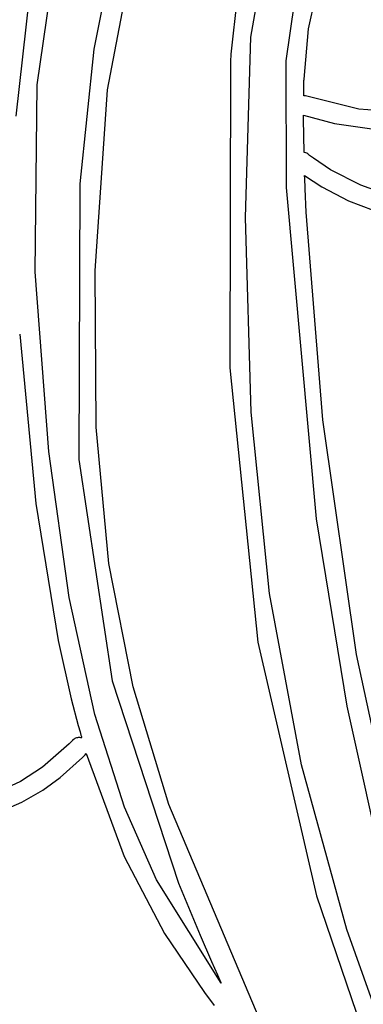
# Model space of a CAD drawing. Extents: x -74.1 to 10.8, y -36.7 to 44.6.
# Tile 127 of 199: x -23.3 to -22.8, y -20.5 to -19.1. Entities that reach past the tile are written whole.
import ezdxf

# ---------------------------------------------------------------- set-up
doc = ezdxf.new("R2010")
doc.units = 0

msp = doc.modelspace()

# ---------------------------------------------------------------- linework, layer by layer
at = {"layer": 'Layer 1', "color": 7, "linetype": 'CONTINUOUS'}
for p, q in [((-23.160543, -19.198917), (-23.115535, -18.962156)), ((-23.263801, -19.191763), (-23.232165, -18.971892)), ((-23.146604, -18.968696), (-23.180536, -19.139417)), ((-22.949852, -19.121919), (-22.929505, -19.003316)), ((-23.270262, -19.015969), (-23.294918, -19.237843)), ((-22.968543, -19.05114), (-22.979386, -19.146978)), ((-22.865321, -19.109332), (-22.849884, -19.040453)), ((-22.886533, -19.071769), (-22.898489, -19.156489)), ((-22.87192, -19.183397), (-22.865321, -19.109332)), ((-22.957882, -19.386635), (-22.949852, -19.121919)), ((-23.180536, -19.139417), (-23.200929, -19.337273)), ((-22.979386, -19.146978), (-22.979883, -19.1576)), ((-22.979883, -19.1576), (-22.98105, -19.607661)), ((-22.898489, -19.156489), (-22.898231, -19.342629)), ((-23.266981, -19.466479), (-23.263801, -19.191763)), ((-22.87235, -19.207809), (-22.872061, -19.189724)), ((-22.872061, -19.189724), (-22.871965, -19.185302)), ((-22.871965, -19.185302), (-22.871939, -19.184204)), ((-22.871939, -19.184204), (-22.871926, -19.183656)), ((-22.871926, -19.183656), (-22.871923, -19.183519)), ((-22.871923, -19.183519), (-22.871921, -19.18345)), ((-22.871921, -19.183437), (-22.87192, -19.183397)), ((-23.178823, -19.465011), (-23.160543, -19.198917)), ((-22.872237, -19.207825), (-22.872329, -19.207813)), ((-22.872052, -19.207845), (-22.872237, -19.207825)), ((-22.871682, -19.207875), (-22.872052, -19.207845)), ((-22.870944, -19.207925), (-22.871682, -19.207875)), ((-22.870209, -19.208026), (-22.870944, -19.207925)), ((-22.869843, -19.20812), (-22.870209, -19.208026)), ((-22.791175, -19.227307), (-22.869843, -19.20812)), ((-22.872515, -19.237111), (-22.872515, -19.236369)), ((-22.872513, -19.238597), (-22.872515, -19.237111)), ((-22.872513, -19.236358), (-22.827295, -19.24856)), ((-22.872507, -19.241581), (-22.872513, -19.238597)), ((-22.661745, -19.237831), (-22.791175, -19.227307)), ((-22.871913, -19.291186), (-22.872507, -19.241581)), ((-22.827295, -19.24856), (-22.727223, -19.262826)), ((-22.871802, -19.291212), (-22.871911, -19.291193)), ((-22.871584, -19.291251), (-22.871802, -19.291212)), ((-22.87115, -19.291338), (-22.871584, -19.291251)), ((-22.869436, -19.29179), (-22.87115, -19.291338)), ((-22.867782, -19.29244), (-22.869436, -19.29179)), ((-22.866213, -19.293323), (-22.867782, -19.29244)), ((-22.864756, -19.294475), (-22.866213, -19.293323)), ((-22.864705, -19.294519), (-22.86478, -19.294451)), ((-22.863697, -19.295394), (-22.864705, -19.294519)), ((-22.858225, -19.299768), (-22.863697, -19.295394)), ((-22.833074, -19.316552), (-22.858225, -19.299768)), ((-22.87104, -19.32508), (-22.871042, -19.325004)), ((-22.871042, -19.325004), (-22.845855, -19.341605)), ((-22.871036, -19.325207), (-22.87104, -19.32508)), ((-22.871004, -19.326228), (-22.871036, -19.325207)), ((-22.870939, -19.328273), (-22.871004, -19.326228)), ((-22.788253, -19.339375), (-22.833074, -19.316552)), ((-23.200929, -19.337273), (-23.202444, -19.742155)), ((-22.87037, -19.344794), (-22.870939, -19.328273)), ((-22.845855, -19.341605), (-22.806525, -19.362066)), ((-22.722886, -19.362625), (-22.788253, -19.339375)), ((-22.898231, -19.342629), (-22.854252, -19.829515)), ((-22.868963, -19.378683), (-22.87037, -19.344794)), ((-22.806525, -19.362066), (-22.752395, -19.38302)), ((-22.844418, -19.683912), (-22.868963, -19.378683)), ((-22.949622, -19.672754), (-22.957882, -19.386635)), ((-23.246841, -19.730671), (-23.266981, -19.466479)), ((-23.177261, -19.694764), (-23.178823, -19.465011)), ((-23.289433, -19.55811), (-23.289426, -19.558212)), ((-23.289426, -19.558212), (-23.265818, -19.806733)), ((-22.98105, -19.607661), (-22.939593, -20.010475)), ((-22.922436, -19.939151), (-22.949622, -19.672754)), ((-22.794882, -20.028975), (-22.844418, -19.683912)), ((-23.158427, -19.89505), (-23.177261, -19.694764)), ((-23.216786, -19.945233), (-23.246841, -19.730671)), ((-23.202444, -19.742155), (-23.15367, -20.067307)), ((-23.265818, -19.806733), (-23.232917, -20.008483)), ((-22.854252, -19.829515), (-22.809169, -20.104916)), ((-23.122667, -20.076346), (-23.158427, -19.89505)), ((-23.178975, -20.117172), (-23.216786, -19.945233)), ((-22.875738, -20.190871), (-22.922436, -19.939151)), ((-23.232917, -20.008483), (-23.213651, -20.093845)), ((-22.939593, -20.010475), (-22.853521, -20.383206)), ((-22.718421, -20.384492), (-22.794882, -20.028975)), ((-23.15367, -20.067307), (-23.056344, -20.364841)), ((-23.070326, -20.249129), (-23.122667, -20.076346)), ((-23.213651, -20.093845), (-23.203432, -20.133003)), ((-22.809169, -20.104916), (-22.74747, -20.383057)), ((-23.135576, -20.253137), (-23.178975, -20.117172)), ((-23.203432, -20.133003), (-23.200821, -20.142443)), ((-23.208495, -20.152455), (-23.209634, -20.153144)), ((-23.207305, -20.151888), (-23.208495, -20.152455)), ((-23.206074, -20.151443), (-23.207305, -20.151888)), ((-23.20481, -20.151118), (-23.206074, -20.151443)), ((-23.203523, -20.150913), (-23.20481, -20.151118)), ((-23.202222, -20.150828), (-23.203523, -20.150913)), ((-23.200915, -20.150861), (-23.202222, -20.150828)), ((-23.199613, -20.151013), (-23.200915, -20.150861)), ((-23.200821, -20.142443), (-23.199508, -20.147111)), ((-23.198323, -20.151283), (-23.199613, -20.151013)), ((-23.199508, -20.147111), (-23.19885, -20.149432)), ((-23.19885, -20.149432), (-23.19852, -20.15059)), ((-23.19852, -20.15059), (-23.198355, -20.151168)), ((-23.198355, -20.151168), (-23.198334, -20.15124)), ((-23.198334, -20.15124), (-23.198323, -20.151283)), ((-23.216608, -20.160056), (-23.256114, -20.194249)), ((-23.213003, -20.156281), (-23.216608, -20.160056)), ((-23.212267, -20.155477), (-23.213003, -20.156281)), ((-23.212198, -20.155401), (-23.212267, -20.155477)), ((-23.212141, -20.15534), (-23.21217, -20.155373)), ((-23.212082, -20.155274), (-23.212141, -20.15534)), ((-23.211964, -20.155145), (-23.212082, -20.155274)), ((-23.211723, -20.154891), (-23.211964, -20.155145)), ((-23.210713, -20.153956), (-23.211723, -20.154891)), ((-23.209634, -20.153144), (-23.210713, -20.153956)), ((-23.229945, -20.209409), (-23.197271, -20.18008)), ((-23.197271, -20.18008), (-23.193473, -20.176093)), ((-23.193473, -20.176093), (-23.19229, -20.174805)), ((-23.19229, -20.174805), (-23.191883, -20.174354)), ((-23.191883, -20.174354), (-23.191725, -20.174178)), ((-23.191685, -20.174181), (-23.135885, -20.325689)), ((-23.256114, -20.194249), (-23.288341, -20.215324)), ((-22.808943, -20.432963), (-22.875738, -20.190871)), ((-23.255527, -20.22796), (-23.229945, -20.209409)), ((-23.288341, -20.215324), (-23.326924, -20.233352)), ((-23.286328, -20.245946), (-23.255527, -20.22796)), ((-23.321637, -20.261), (-23.286328, -20.245946)), ((-23.088761, -20.359775), (-23.135576, -20.253137)), ((-22.917289, -20.611063), (-23.070326, -20.249129)), ((-23.135885, -20.325689), (-23.076664, -20.438758)), ((-22.993562, -20.511667), (-23.088761, -20.359775)), ((-23.056344, -20.364841), (-23.024629, -20.441017)), ((-22.853521, -20.383206), (-22.779776, -20.59917)), ((-23.076664, -20.438758), (-23.017997, -20.525385)), ((-23.024629, -20.441017), (-23.007682, -20.479933)), ((-22.747648, -20.605277), (-22.808943, -20.432963)), ((-23.007682, -20.479933), (-22.998938, -20.499643)), ((-22.998938, -20.499643), (-22.994499, -20.509566)), ((-22.994499, -20.509566), (-22.993941, -20.51081)), ((-22.993941, -20.51081), (-22.993662, -20.511432)), ((-22.993662, -20.511432), (-22.993592, -20.511588)), ((-22.993592, -20.511588), (-22.993557, -20.511666)), ((-23.017997, -20.525385), (-23.003882, -20.544317))]:
    msp.add_line(p, q, dxfattribs=at)

doc.saveas('drawing.dxf')
